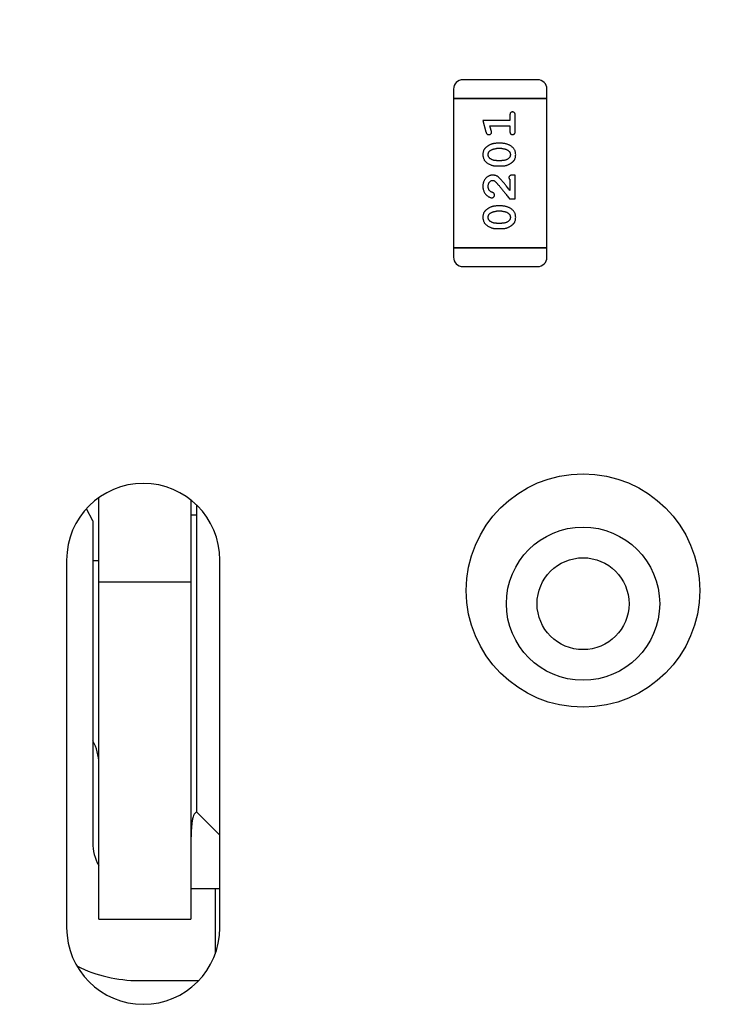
# Model space of a CAD drawing. Header units: millimetres. Extents: x 0 to 297, y 0 to 210.
# Tile 157 of 172: x 193.24 to 195.56, y 142.7 to 145.91. Entities that reach past the tile are written whole.
import ezdxf

# ---------------------------------------------------------------- set-up
doc = ezdxf.new("R2010")
doc.units = ezdxf.units.MM
doc.header["$LTSCALE"] = 16.335
doc.header["$PDMODE"] = 3
doc.header["$PDSIZE"] = 8
doc.layers.get('0').update_dxf_attribs({"linetype": 'CONTINUOUS'})
doc.layers.get('Defpoints').update_dxf_attribs({"linetype": 'CONTINUOUS'})
doc.layers.add('OPEN_CASCADEDXF_CONTINUOUS_LINE', color=7, linetype='CONTINUOUS')
doc.layers.add('USER_LIBRARYDXF_CONTINUOUS_LINE', color=7, linetype='CONTINUOUS')
doc.styles.get("Standard").update_dxf_attribs({"font": '仿宋_GB2312.ttf'})
doc.dimstyles.get("Standard").update_dxf_attribs({"dimtxt": 2.5, "dimasz": 3.5, "dimexe": 1.5, "dimexo": 1, "dimtad": 1, "dimdsep": 46, "dimtxsty": 'Standard', "dimblk": '_FILLED', "dimblk1": '_FILLED', "dimblk2": '_FILLED', "dimcen": 0.09, "dimazin": 2, "dimtol": 1, "dimtp": 0.01, "dimtm": 0.01, "dimtfac": 1, "dimtofl": 0, "dimtmove": 0, "dimatfit": 3, "dimldrblk": '_FILLED', "dimfxl": 1, "dimtolj": 1, "dimarcsym": 0})

# ---------------------------------------------------------------- blocks, each defined once
blk = doc.blocks.new('_FILLED')
at = {"color": 0, "linetype": 'ByBlock'}
blk.add_solid([(0, 0), (-1, 0.1714), (-1, -0.1714)], dxfattribs=at)
blk = doc.blocks.new('*D35')
at = {"color": 0, "lineweight": -2, "transparency": 16777216}
for p, q in [((189.0794, 145.4336), (189.0794, 156.1936)), ((206.8594, 145.4336), (206.8594, 156.1936)), ((190.0794, 154.6936), (195.4396, 154.6936)), ((205.8594, 154.6936), (200.4991, 154.6936))]:
    blk.add_line(p, q, dxfattribs=at)
at = {"layer": 'Defpoints', "color": 0, "transparency": 16777216}
for p in [(206.8594, 154.6936), (189.0794, 144.4336), (206.8594, 144.4336)]:
    blk.add_point(p, dxfattribs=at)
at = {"color": 0, "lineweight": -2, "transparency": 16777216, "rotation": 180}
blk.add_blockref('_FILLED', (189.0794, 154.6936), dxfattribs=at)
at = {"color": 0, "lineweight": -2, "transparency": 16777216}
blk.add_blockref('_FILLED', (206.8594, 154.6936), dxfattribs=at)
at = {"color": 0, "transparency": 16777216, "insert": (197.9694, 154.6936), "char_height": 1, "attachment_point": 5}
blk.add_mtext('\\A1;17.78', dxfattribs=at)

msp = doc.modelspace()

# ---------------------------------------------------------------- linework, layer by layer
at = {"layer": 'OPEN_CASCADEDXF_CONTINUOUS_LINE', "color": 7, "linetype": 'Continuous'}
for p, q in [((193.4994, 142.9736), (193.4994, 144.3488)), ((193.7994, 144.3407), (193.7994, 142.9736)), ((193.8194, 143.3236), (193.8194, 144.3244)), ((193.4794, 144.2736), (193.4596, 144.3131)), ((193.7994, 144.2936), (193.8194, 144.2936)), ((193.4794, 144.2736), (193.4794, 143.2236)), ((193.3943, 144.1461), (193.3943, 142.9461)), ((193.4994, 144.1436), (193.4794, 144.1436)), ((193.8943, 142.9461), (193.8943, 144.1461)), ((193.7994, 144.0736), (193.4994, 144.0736)), ((193.8194, 143.3236), (193.8943, 143.2486)), ((193.7994, 143.0736), (193.8943, 143.0736)), ((193.8794, 143.0736), (193.8794, 142.8641)), ((193.4994, 142.9736), (193.7994, 142.9736)), ((193.6294, 142.7736), (193.8244, 142.7736))]:
    msp.add_line(p, q, dxfattribs=at)
for centre, radius in [((195.0794, 144.0466), 0.381), ((195.0794, 144.0036), 0.25), ((195.0794, 144.0036), 0.15)]:
    msp.add_circle(centre, radius, dxfattribs=at)
for centre, radius, start, end in [((193.6443, 144.1461), 0.25, 0, 180), ((193.3494, 143.4815), 0.15, 0, 29.9172), ((193.6294, 143.2236), 0.15, 180, 209.6812), ((193.6443, 142.9461), 0.25, 180, 0), ((193.6294, 143.2236), 0.45, 243.5984, 270)]:
    msp.add_arc(centre, radius, start, end, dxfattribs=at)
msp.add_open_spline([(193.8195, 143.3236), (193.8177, 143.3235), (193.8138, 143.3216), (193.8098, 143.3156), (193.8066, 143.3068), (193.8041, 143.2952), (193.8022, 143.2808), (193.801, 143.2638), (193.8001, 143.2445), (193.7998, 143.2308), (193.7997, 143.2236)], degree=3, knots=[0, 0, 0, 0, 0.050017, 0.114206, 0.201238, 0.313429, 0.450709, 0.612213, 0.796338, 1, 1, 1, 1], dxfattribs=at)
at = {"layer": 'USER_LIBRARYDXF_CONTINUOUS_LINE', "color": 7, "linetype": 'Continuous'}
for p, q in [((194.9312, 145.7135), (194.6873, 145.7135)), ((194.6568, 145.683), (194.6568, 145.6525)), ((194.9616, 145.6525), (194.9616, 145.683)), ((194.6568, 145.6525), (194.6568, 145.1648)), ((194.9616, 145.6525), (194.6568, 145.6525)), ((194.6568, 145.6525), (194.9616, 145.6525)), ((194.9616, 145.1648), (194.9616, 145.6525)), ((194.7526, 145.5801), (194.7625, 145.5436)), ((194.8407, 145.5801), (194.7526, 145.5801)), ((194.8407, 145.5974), (194.8407, 145.5801)), ((194.858, 145.5455), (194.858, 145.5974)), ((194.7799, 145.5478), (194.7757, 145.5628)), ((194.7757, 145.5628), (194.8407, 145.5628)), ((194.8407, 145.5628), (194.8407, 145.5455)), ((194.815, 145.5062), (194.7972, 145.5062)), ((194.8147, 145.4889), (194.7975, 145.4889)), ((194.7975, 145.4496), (194.8147, 145.4496)), ((194.7972, 145.4323), (194.815, 145.4323)), ((194.8407, 145.3882), (194.8407, 145.352)), ((194.858, 145.4024), (194.8501, 145.4024)), ((194.858, 145.3253), (194.858, 145.4024)), ((194.8391, 145.3253), (194.858, 145.3253)), ((194.815, 145.3017), (194.7972, 145.3017)), ((194.8147, 145.2844), (194.7975, 145.2844)), ((194.7972, 145.2278), (194.815, 145.2278)), ((194.7975, 145.2451), (194.8147, 145.2451)), ((194.6568, 145.1648), (194.6568, 145.1344)), ((194.9616, 145.1648), (194.6568, 145.1648)), ((194.6568, 145.1648), (194.9616, 145.1648)), ((194.9616, 145.1344), (194.9616, 145.1648)), ((194.6873, 145.1039), (194.9312, 145.1039))]:
    msp.add_line(p, q, dxfattribs=at)
for centre, start, end in [((194.6873, 145.683), 90, 180), ((194.9312, 145.683), 0, 90), ((194.6873, 145.1344), 180, 270), ((194.9312, 145.1344), 270, 0)]:
    msp.add_arc(centre, 0.0305, start, end, dxfattribs=at)
for points, knots in [([(194.8494, 145.6085), (194.8487, 145.6084), (194.8476, 145.6084), (194.8459, 145.6079), (194.8444, 145.607), (194.8431, 145.6059), (194.842, 145.6043), (194.8412, 145.6024), (194.8408, 145.6), (194.8407, 145.5983), (194.8407, 145.5974)], [0, 0, 0, 0, 0.11517, 0.223509, 0.328254, 0.438012, 0.553651, 0.682263, 0.830856, 1, 1, 1, 1]), ([(194.858, 145.5974), (194.858, 145.5983), (194.858, 145.6), (194.8575, 145.6023), (194.8568, 145.6043), (194.8557, 145.6059), (194.8544, 145.607), (194.8528, 145.6079), (194.8512, 145.6084), (194.85, 145.6084), (194.8494, 145.6085)], [0, 0, 0, 0, 0.169012, 0.317488, 0.445429, 0.560977, 0.67065, 0.776666, 0.88492, 1, 1, 1, 1]), ([(194.7625, 145.5436), (194.7627, 145.5427), (194.7632, 145.5412), (194.7641, 145.5391), (194.765, 145.5374), (194.766, 145.5363), (194.7672, 145.5355), (194.7685, 145.5349), (194.77, 145.5346), (194.7711, 145.5345), (194.7717, 145.5345)], [0, 0, 0, 0, 0.187321, 0.344927, 0.475328, 0.579604, 0.674244, 0.773631, 0.882025, 1, 1, 1, 1]), ([(194.7717, 145.5345), (194.7723, 145.5345), (194.7735, 145.5346), (194.7752, 145.5351), (194.7769, 145.5358), (194.7783, 145.5368), (194.7794, 145.538), (194.7803, 145.5394), (194.7808, 145.5409), (194.7809, 145.5419), (194.7809, 145.5424)], [0, 0, 0, 0, 0.138815, 0.27042, 0.39836, 0.52875, 0.654955, 0.771147, 0.884581, 1, 1, 1, 1]), ([(194.7809, 145.5424), (194.7809, 145.5427), (194.7809, 145.5435), (194.7807, 145.5447), (194.7803, 145.5462), (194.78, 145.5473), (194.7799, 145.5478)], [0, 0, 0, 0, 0.183151, 0.413144, 0.682305, 1, 1, 1, 1]), ([(194.8407, 145.5455), (194.8407, 145.5446), (194.8408, 145.543), (194.8412, 145.5406), (194.842, 145.5387), (194.8431, 145.5371), (194.8444, 145.536), (194.8459, 145.5351), (194.8476, 145.5346), (194.8487, 145.5346), (194.8494, 145.5345)], [0, 0, 0, 0, 0.169102, 0.317658, 0.446239, 0.563118, 0.671828, 0.776546, 0.884858, 1, 1, 1, 1]), ([(194.8494, 145.5345), (194.85, 145.5346), (194.8512, 145.5346), (194.8528, 145.5351), (194.8543, 145.536), (194.8557, 145.5371), (194.8568, 145.5387), (194.8575, 145.5406), (194.858, 145.543), (194.858, 145.5446), (194.858, 145.5455)], [0, 0, 0, 0, 0.115051, 0.223278, 0.329269, 0.437893, 0.554681, 0.682591, 0.83103, 1, 1, 1, 1]), ([(194.7972, 145.5062), (194.7962, 145.5062), (194.794, 145.5061), (194.7908, 145.5059), (194.7877, 145.5053), (194.7846, 145.5046), (194.7815, 145.5037), (194.7785, 145.5026), (194.7755, 145.5013), (194.7727, 145.4998), (194.7699, 145.4982), (194.7674, 145.4966), (194.7651, 145.4949), (194.763, 145.4933), (194.7611, 145.4916), (194.7595, 145.4898), (194.758, 145.4881), (194.7565, 145.4857), (194.7549, 145.4826), (194.7536, 145.4784), (194.7528, 145.4739), (194.7527, 145.4707), (194.7526, 145.4691)], [0, 0, 0, 0, 0.049855, 0.099516, 0.148482, 0.19758, 0.246804, 0.296268, 0.346517, 0.397047, 0.446826, 0.49336, 0.537801, 0.579207, 0.617974, 0.654833, 0.689171, 0.722088, 0.786392, 0.853518, 0.924186, 1, 1, 1, 1]), ([(194.7699, 145.4692), (194.7699, 145.4698), (194.7699, 145.4711), (194.7702, 145.4729), (194.7706, 145.4746), (194.7712, 145.4761), (194.7719, 145.4776), (194.7729, 145.479), (194.7739, 145.4802), (194.7748, 145.481), (194.7752, 145.4813)], [0, 0, 0, 0, 0.138115, 0.270177, 0.397547, 0.520057, 0.63869, 0.757499, 0.878226, 1, 1, 1, 1]), ([(194.7752, 145.4813), (194.776, 145.4819), (194.7776, 145.4831), (194.7801, 145.4847), (194.7828, 145.486), (194.7855, 145.487), (194.7884, 145.4879), (194.7913, 145.4885), (194.7944, 145.4888), (194.7964, 145.4889), (194.7975, 145.4889)], [0, 0, 0, 0, 0.125331, 0.248948, 0.371201, 0.494032, 0.616811, 0.742104, 0.868849, 1, 1, 1, 1]), ([(194.8147, 145.4889), (194.8158, 145.4889), (194.8178, 145.4888), (194.8209, 145.4885), (194.8238, 145.488), (194.8266, 145.4871), (194.8293, 145.4861), (194.8318, 145.4848), (194.8343, 145.4834), (194.8357, 145.4822), (194.8365, 145.4816)], [0, 0, 0, 0, 0.135449, 0.266263, 0.393429, 0.516942, 0.639128, 0.758779, 0.879341, 1, 1, 1, 1]), ([(194.8596, 145.4693), (194.8595, 145.4708), (194.8595, 145.4736), (194.8588, 145.4777), (194.8576, 145.4815), (194.856, 145.4851), (194.854, 145.4884), (194.8515, 145.4914), (194.8486, 145.4942), (194.8452, 145.4967), (194.8416, 145.4989), (194.8379, 145.5009), (194.8342, 145.5025), (194.8304, 145.5039), (194.8266, 145.5049), (194.8228, 145.5057), (194.8189, 145.5061), (194.8163, 145.5062), (194.815, 145.5062)], [0, 0, 0, 0, 0.067217, 0.131051, 0.19272, 0.252824, 0.312745, 0.373449, 0.436041, 0.501494, 0.567761, 0.632087, 0.695096, 0.757109, 0.817993, 0.878657, 0.939311, 1, 1, 1, 1]), ([(194.8365, 145.4816), (194.8369, 145.4813), (194.8378, 145.4805), (194.839, 145.4791), (194.84, 145.4777), (194.8409, 145.4762), (194.8415, 145.4746), (194.8419, 145.4729), (194.8422, 145.4712), (194.8423, 145.47), (194.8423, 145.4694)], [0, 0, 0, 0, 0.129853, 0.25607, 0.380154, 0.49978, 0.62208, 0.743277, 0.868791, 1, 1, 1, 1]), ([(194.7526, 145.4691), (194.7526, 145.4676), (194.7527, 145.4648), (194.7534, 145.4607), (194.7546, 145.4569), (194.7561, 145.4533), (194.7582, 145.45), (194.7607, 145.447), (194.7637, 145.4442), (194.7671, 145.4417), (194.7707, 145.4395), (194.7743, 145.4376), (194.778, 145.4359), (194.7818, 145.4346), (194.7856, 145.4335), (194.7895, 145.4328), (194.7933, 145.4324), (194.7959, 145.4323), (194.7972, 145.4323)], [0, 0, 0, 0, 0.06692, 0.130834, 0.19258, 0.252759, 0.312631, 0.373411, 0.436359, 0.501894, 0.568244, 0.632472, 0.69556, 0.757163, 0.818592, 0.878885, 0.939235, 1, 1, 1, 1]), ([(194.7757, 145.4568), (194.7753, 145.4572), (194.7744, 145.458), (194.7732, 145.4594), (194.7721, 145.4608), (194.7713, 145.4623), (194.7707, 145.4639), (194.7703, 145.4656), (194.77, 145.4674), (194.7699, 145.4686), (194.7699, 145.4692)], [0, 0, 0, 0, 0.13042, 0.256046, 0.378133, 0.498725, 0.620452, 0.742761, 0.869406, 1, 1, 1, 1]), ([(194.7975, 145.4496), (194.7964, 145.4496), (194.7944, 145.4497), (194.7913, 145.45), (194.7884, 145.4505), (194.7856, 145.4514), (194.7829, 145.4523), (194.7804, 145.4536), (194.7779, 145.4551), (194.7765, 145.4562), (194.7757, 145.4568)], [0, 0, 0, 0, 0.135446, 0.266257, 0.393419, 0.517936, 0.639137, 0.758785, 0.879345, 1, 1, 1, 1]), ([(194.837, 145.4572), (194.8362, 145.4566), (194.8346, 145.4554), (194.8321, 145.4538), (194.8295, 145.4525), (194.8267, 145.4514), (194.8238, 145.4506), (194.8209, 145.45), (194.8178, 145.4496), (194.8158, 145.4496), (194.8147, 145.4496)], [0, 0, 0, 0, 0.124927, 0.248361, 0.370889, 0.492583, 0.61616, 0.741472, 0.869044, 1, 1, 1, 1]), ([(194.815, 145.4323), (194.816, 145.4323), (194.8182, 145.4323), (194.8213, 145.4326), (194.8245, 145.4331), (194.8276, 145.4338), (194.8306, 145.4347), (194.8336, 145.4358), (194.8366, 145.4371), (194.8395, 145.4386), (194.8422, 145.4401), (194.8447, 145.4418), (194.847, 145.4434), (194.8492, 145.445), (194.851, 145.4467), (194.8527, 145.4484), (194.8541, 145.4502), (194.8557, 145.4525), (194.8573, 145.4557), (194.8586, 145.4599), (194.8594, 145.4645), (194.8595, 145.4677), (194.8596, 145.4693)], [0, 0, 0, 0, 0.049886, 0.09882, 0.148132, 0.19689, 0.246038, 0.295176, 0.345305, 0.395692, 0.445312, 0.491875, 0.535813, 0.577009, 0.616081, 0.652689, 0.687585, 0.720206, 0.785062, 0.85223, 0.923759, 1, 1, 1, 1]), ([(194.8423, 145.4694), (194.8423, 145.4687), (194.8422, 145.4675), (194.842, 145.4657), (194.8416, 145.464), (194.841, 145.4624), (194.8402, 145.4609), (194.8393, 145.4596), (194.8382, 145.4583), (194.8374, 145.4576), (194.837, 145.4572)], [0, 0, 0, 0, 0.139844, 0.271849, 0.399162, 0.521619, 0.6402, 0.758957, 0.87828, 1, 1, 1, 1]), ([(194.7854, 145.4024), (194.7843, 145.4023), (194.7821, 145.4023), (194.7788, 145.4018), (194.7757, 145.401), (194.7727, 145.3999), (194.7699, 145.3984), (194.7672, 145.3966), (194.7646, 145.3945), (194.7621, 145.3921), (194.7599, 145.3895), (194.7579, 145.3866), (194.7563, 145.3836), (194.7549, 145.3804), (194.7539, 145.3769), (194.7531, 145.3734), (194.7527, 145.3696), (194.7526, 145.367), (194.7526, 145.3657)], [0, 0, 0, 0, 0.060981, 0.120256, 0.178148, 0.236115, 0.293993, 0.352864, 0.413358, 0.476056, 0.539296, 0.602396, 0.665116, 0.728325, 0.792919, 0.859317, 0.928302, 1, 1, 1, 1]), ([(194.7699, 145.3656), (194.77, 145.367), (194.77, 145.3697), (194.7709, 145.3735), (194.7723, 145.3769), (194.7742, 145.3798), (194.7765, 145.3821), (194.7789, 145.3838), (194.7816, 145.3849), (194.7835, 145.385), (194.7844, 145.3851)], [0, 0, 0, 0, 0.156344, 0.299348, 0.4327, 0.561, 0.682299, 0.791883, 0.89611, 1, 1, 1, 1]), ([(194.7844, 145.3851), (194.7852, 145.385), (194.7869, 145.3849), (194.7893, 145.3839), (194.7918, 145.3824), (194.7933, 145.381), (194.7942, 145.3803)], [0, 0, 0, 0, 0.212836, 0.442809, 0.70317, 1, 1, 1, 1]), ([(194.8137, 145.3856), (194.8129, 145.3865), (194.8114, 145.3882), (194.8092, 145.3906), (194.8071, 145.3927), (194.8051, 145.3945), (194.8032, 145.3962), (194.8015, 145.3975), (194.7998, 145.3986), (194.7978, 145.3997), (194.7952, 145.4008), (194.792, 145.4017), (194.7887, 145.4023), (194.7865, 145.4023), (194.7854, 145.4024)], [0, 0, 0, 0, 0.103002, 0.197728, 0.285279, 0.365235, 0.437224, 0.502446, 0.560545, 0.611446, 0.707576, 0.80349, 0.900532, 1, 1, 1, 1]), ([(194.7942, 145.3803), (194.7946, 145.3799), (194.7956, 145.3789), (194.7971, 145.3773), (194.7989, 145.3754), (194.8008, 145.3732), (194.8029, 145.3708), (194.8053, 145.3681), (194.8078, 145.365), (194.8105, 145.3617), (194.8134, 145.3582), (194.8165, 145.3543), (194.8198, 145.3502), (194.8233, 145.3457), (194.827, 145.341), (194.8308, 145.336), (194.8349, 145.3308), (194.8377, 145.3271), (194.8391, 145.3253)], [0, 0, 0, 0, 0.026647, 0.057942, 0.094152, 0.134806, 0.180631, 0.231142, 0.286385, 0.346321, 0.411439, 0.481035, 0.555329, 0.634592, 0.718826, 0.807759, 0.901393, 1, 1, 1, 1]), ([(194.8407, 145.352), (194.8391, 145.354), (194.8362, 145.3579), (194.8318, 145.3633), (194.8279, 145.3683), (194.8243, 145.3727), (194.8212, 145.3767), (194.8183, 145.3801), (194.8159, 145.383), (194.8144, 145.3848), (194.8137, 145.3856)], [0, 0, 0, 0, 0.176662, 0.337826, 0.484741, 0.617764, 0.73494, 0.837793, 0.926412, 1, 1, 1, 1]), ([(194.8501, 145.4024), (194.8491, 145.4024), (194.8471, 145.4023), (194.8444, 145.4019), (194.8421, 145.4012), (194.8404, 145.4001), (194.8391, 145.3988), (194.8382, 145.3973), (194.8376, 145.3956), (194.8376, 145.3944), (194.8376, 145.3937)], [0, 0, 0, 0, 0.1844, 0.34094, 0.473574, 0.586824, 0.690029, 0.789175, 0.890445, 1, 1, 1, 1]), ([(194.8376, 145.3937), (194.8376, 145.3933), (194.8377, 145.3923), (194.8384, 145.391), (194.8393, 145.3895), (194.8402, 145.3887), (194.8407, 145.3882)], [0, 0, 0, 0, 0.20611, 0.432681, 0.695597, 1, 1, 1, 1]), ([(194.7526, 145.3657), (194.7527, 145.364), (194.7528, 145.3606), (194.7536, 145.3557), (194.7551, 145.351), (194.7571, 145.3465), (194.7595, 145.3423), (194.7624, 145.3387), (194.7656, 145.3355), (194.7692, 145.333), (194.7727, 145.3311), (194.7761, 145.3296), (194.7791, 145.3287), (194.781, 145.3285), (194.7819, 145.3284)], [0, 0, 0, 0, 0.098286, 0.193983, 0.289056, 0.384352, 0.477435, 0.566197, 0.652355, 0.737986, 0.818188, 0.887401, 0.94802, 1, 1, 1, 1]), ([(194.7753, 145.3507), (194.7749, 145.3512), (194.774, 145.3522), (194.7729, 145.3538), (194.772, 145.3556), (194.7712, 145.3574), (194.7706, 145.3593), (194.7702, 145.3613), (194.7699, 145.3634), (194.7699, 145.3648), (194.7699, 145.3656)], [0, 0, 0, 0, 0.121873, 0.243139, 0.363336, 0.485133, 0.607572, 0.734701, 0.864814, 1, 1, 1, 1]), ([(194.7838, 145.3457), (194.7829, 145.3461), (194.7812, 145.3467), (194.7789, 145.3479), (194.7769, 145.3491), (194.7758, 145.3502), (194.7753, 145.3507)], [0, 0, 0, 0, 0.285518, 0.544185, 0.781367, 1, 1, 1, 1]), ([(194.7819, 145.3284), (194.7825, 145.3285), (194.7836, 145.3285), (194.7851, 145.3291), (194.7866, 145.3299), (194.7879, 145.331), (194.789, 145.3324), (194.7898, 145.3339), (194.7903, 145.3355), (194.7903, 145.3367), (194.7904, 145.3373)], [0, 0, 0, 0, 0.120856, 0.239483, 0.360995, 0.490166, 0.620982, 0.746416, 0.870253, 1, 1, 1, 1]), ([(194.7904, 145.3373), (194.7903, 145.3378), (194.7903, 145.3387), (194.79, 145.3401), (194.7896, 145.3413), (194.7889, 145.3425), (194.788, 145.3435), (194.7868, 145.3444), (194.7854, 145.3451), (194.7844, 145.3455), (194.7838, 145.3457)], [0, 0, 0, 0, 0.127347, 0.246131, 0.359406, 0.470543, 0.586092, 0.711469, 0.847022, 1, 1, 1, 1]), ([(194.7972, 145.3017), (194.7962, 145.3017), (194.794, 145.3016), (194.7908, 145.3013), (194.7877, 145.3008), (194.7846, 145.3001), (194.7815, 145.2992), (194.7785, 145.2981), (194.7755, 145.2968), (194.7727, 145.2953), (194.7699, 145.2937), (194.7674, 145.2921), (194.7651, 145.2904), (194.763, 145.2888), (194.7611, 145.287), (194.7595, 145.2853), (194.758, 145.2836), (194.7565, 145.2812), (194.7549, 145.2781), (194.7536, 145.2739), (194.7528, 145.2693), (194.7527, 145.2662), (194.7526, 145.2646)], [0, 0, 0, 0, 0.049855, 0.099516, 0.148482, 0.19758, 0.246804, 0.296268, 0.346517, 0.397047, 0.446826, 0.49336, 0.537801, 0.579207, 0.617974, 0.654833, 0.689171, 0.722088, 0.786392, 0.853518, 0.924186, 1, 1, 1, 1]), ([(194.7752, 145.2768), (194.776, 145.2774), (194.7776, 145.2786), (194.7801, 145.2802), (194.7828, 145.2815), (194.7855, 145.2825), (194.7884, 145.2834), (194.7913, 145.284), (194.7944, 145.2843), (194.7964, 145.2844), (194.7975, 145.2844)], [0, 0, 0, 0, 0.125331, 0.248948, 0.371201, 0.494032, 0.616811, 0.742104, 0.868849, 1, 1, 1, 1]), ([(194.8147, 145.2844), (194.8158, 145.2844), (194.8178, 145.2843), (194.8209, 145.284), (194.8238, 145.2834), (194.8266, 145.2826), (194.8293, 145.2816), (194.8318, 145.2803), (194.8343, 145.2789), (194.8357, 145.2777), (194.8365, 145.2771)], [0, 0, 0, 0, 0.135449, 0.266263, 0.393429, 0.516942, 0.639128, 0.758779, 0.879341, 1, 1, 1, 1]), ([(194.8596, 145.2648), (194.8595, 145.2662), (194.8595, 145.2691), (194.8588, 145.2732), (194.8576, 145.277), (194.856, 145.2806), (194.854, 145.2839), (194.8515, 145.2869), (194.8486, 145.2897), (194.8452, 145.2922), (194.8416, 145.2944), (194.8379, 145.2963), (194.8342, 145.298), (194.8304, 145.2994), (194.8266, 145.3004), (194.8228, 145.3012), (194.8189, 145.3016), (194.8163, 145.3017), (194.815, 145.3017)], [0, 0, 0, 0, 0.067217, 0.131051, 0.19272, 0.252824, 0.312745, 0.373449, 0.436041, 0.501494, 0.567761, 0.632087, 0.695096, 0.757109, 0.817993, 0.878657, 0.939311, 1, 1, 1, 1]), ([(194.7526, 145.2646), (194.7526, 145.2631), (194.7527, 145.2603), (194.7534, 145.2562), (194.7546, 145.2524), (194.7561, 145.2488), (194.7582, 145.2455), (194.7607, 145.2425), (194.7637, 145.2397), (194.7671, 145.2372), (194.7707, 145.235), (194.7743, 145.2331), (194.778, 145.2314), (194.7818, 145.2301), (194.7856, 145.229), (194.7895, 145.2283), (194.7933, 145.2278), (194.7959, 145.2278), (194.7972, 145.2278)], [0, 0, 0, 0, 0.06692, 0.130834, 0.19258, 0.252759, 0.312631, 0.373411, 0.436359, 0.501894, 0.568244, 0.632472, 0.69556, 0.757163, 0.818592, 0.878885, 0.939235, 1, 1, 1, 1]), ([(194.7699, 145.2647), (194.7699, 145.2653), (194.7699, 145.2665), (194.7702, 145.2683), (194.7706, 145.27), (194.7712, 145.2716), (194.7719, 145.2731), (194.7729, 145.2745), (194.7739, 145.2757), (194.7748, 145.2765), (194.7752, 145.2768)], [0, 0, 0, 0, 0.138115, 0.270177, 0.397547, 0.520057, 0.63869, 0.757499, 0.878226, 1, 1, 1, 1]), ([(194.7757, 145.2523), (194.7753, 145.2527), (194.7744, 145.2535), (194.7732, 145.2549), (194.7721, 145.2563), (194.7713, 145.2578), (194.7707, 145.2594), (194.7703, 145.2611), (194.77, 145.2628), (194.7699, 145.2641), (194.7699, 145.2647)], [0, 0, 0, 0, 0.13042, 0.256046, 0.378133, 0.498725, 0.620452, 0.742761, 0.869406, 1, 1, 1, 1]), ([(194.7975, 145.2451), (194.7964, 145.2451), (194.7944, 145.2451), (194.7913, 145.2455), (194.7884, 145.246), (194.7856, 145.2468), (194.7829, 145.2478), (194.7804, 145.2491), (194.7779, 145.2506), (194.7765, 145.2517), (194.7757, 145.2523)], [0, 0, 0, 0, 0.135446, 0.266257, 0.393419, 0.517936, 0.639137, 0.758785, 0.879345, 1, 1, 1, 1]), ([(194.837, 145.2527), (194.8362, 145.2521), (194.8346, 145.2509), (194.8321, 145.2493), (194.8295, 145.248), (194.8267, 145.2469), (194.8238, 145.2461), (194.8209, 145.2455), (194.8178, 145.2451), (194.8158, 145.2451), (194.8147, 145.2451)], [0, 0, 0, 0, 0.124927, 0.248361, 0.370889, 0.492583, 0.61616, 0.741472, 0.869044, 1, 1, 1, 1]), ([(194.815, 145.2278), (194.816, 145.2278), (194.8182, 145.2278), (194.8213, 145.2281), (194.8245, 145.2286), (194.8276, 145.2293), (194.8306, 145.2302), (194.8336, 145.2313), (194.8366, 145.2326), (194.8395, 145.234), (194.8422, 145.2356), (194.8447, 145.2372), (194.847, 145.2389), (194.8492, 145.2405), (194.851, 145.2422), (194.8527, 145.2439), (194.8541, 145.2457), (194.8557, 145.248), (194.8573, 145.2512), (194.8586, 145.2554), (194.8594, 145.26), (194.8595, 145.2632), (194.8596, 145.2648)], [0, 0, 0, 0, 0.049886, 0.09882, 0.148132, 0.19689, 0.246038, 0.295176, 0.345305, 0.395692, 0.445312, 0.491875, 0.535813, 0.577009, 0.616081, 0.652689, 0.687585, 0.720206, 0.785062, 0.85223, 0.923759, 1, 1, 1, 1]), ([(194.8365, 145.2771), (194.8369, 145.2767), (194.8378, 145.276), (194.839, 145.2746), (194.84, 145.2732), (194.8409, 145.2717), (194.8415, 145.2701), (194.8419, 145.2684), (194.8422, 145.2667), (194.8423, 145.2655), (194.8423, 145.2648)], [0, 0, 0, 0, 0.129853, 0.25607, 0.380154, 0.49978, 0.62208, 0.743277, 0.868791, 1, 1, 1, 1]), ([(194.8423, 145.2648), (194.8423, 145.2642), (194.8422, 145.263), (194.842, 145.2612), (194.8416, 145.2595), (194.841, 145.2579), (194.8402, 145.2564), (194.8393, 145.255), (194.8382, 145.2538), (194.8374, 145.2531), (194.837, 145.2527)], [0, 0, 0, 0, 0.139844, 0.271849, 0.399162, 0.521619, 0.6402, 0.758957, 0.87828, 1, 1, 1, 1])]:
    msp.add_open_spline(points, degree=3, knots=knots, dxfattribs=at)

# ---------------------------------------------------------------- dimensions: what is measured, and where the dimension line sits
at = {"color": 3}
dim = msp.add_linear_dim(base=(206.8594, 154.6936), p1=(189.0794, 144.4336), p2=(206.8594, 144.4336), dimstyle='Standard', override={"dimtxt": 1, "dimasz": 1, "dimtad": 0, "dimtih": 1, "dimtoh": 1, "dimzin": 0, "dimcen": 2.673, "dimadec": 0, "dimazin": 0, "dimtol": 0, "dimtzin": 0}, dxfattribs=at)
dim.commit()
dim.dimension.update_dxf_attribs({"geometry": '*D35', "text_midpoint": (197.9694, 154.6936)})

doc.saveas('drawing.dxf')
